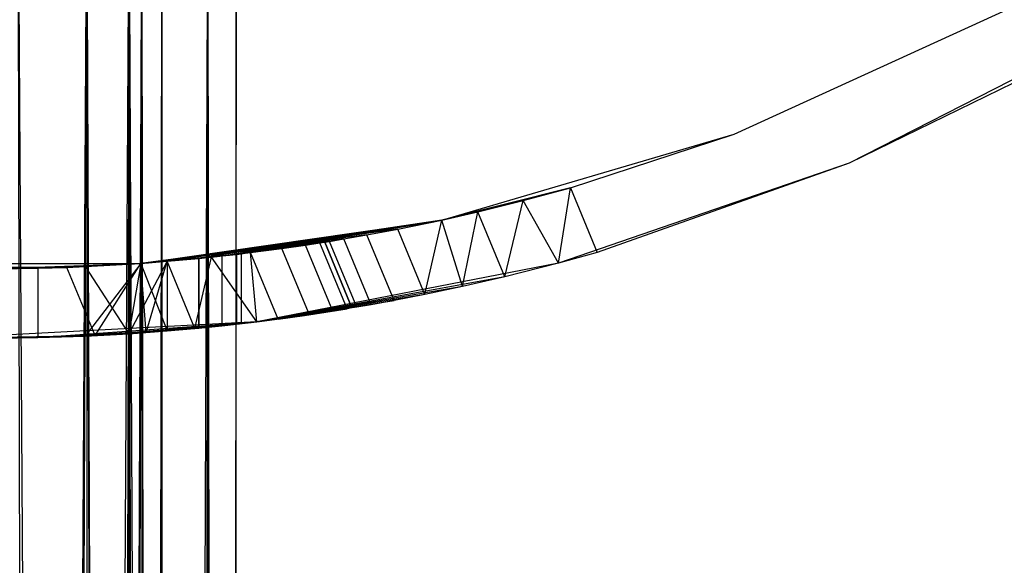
# Model space of a CAD drawing. Extents: x -28.1 to 0, y 0 to 28.1.
# Tile 89 of 215: x -14.049 to -13.267, y 12.144 to 12.577. Entities that reach past the tile are written whole.
import ezdxf

# ---------------------------------------------------------------- set-up
doc = ezdxf.new("R2010")
doc.units = 0
doc.header["$MEASUREMENT"] = 0
doc.layers.get('0').update_dxf_attribs({"color": 13, "linetype": 'CONTINUOUS'})

# ---------------------------------------------------------------- blocks, each defined once
blk = doc.blocks.new('ORTO_VIII_Z_ZAROWKA_OKAPO0')
at = {"color": 0}
for p, q in [((14.35237, 1.93418, 0.81984), (14.41403, 12.9578, 0.84322)), ((14.35237, 1.93418, 0.81984), (14.41403, 12.9578, 0.84322)), ((14.38286, 1.93418, 0.7655), (14.35948, 12.9578, 0.76121)), ((14.38286, 1.93418, 0.7655), (14.35948, 12.9578, 0.76121)), ((14.42724, 1.93418, 1.13093), (14.35948, 12.9578, 1.15204)), ((14.42724, 1.93418, 1.13093), (14.35948, 12.9578, 1.15204)), ((14.36873, 1.93418, 0.82284), (14.41403, 12.9578, 0.84322)), ((14.36873, 1.93418, 0.82284), (14.41403, 12.9578, 0.84322)), ((14.38286, 1.93418, 0.7655), (14.44758, 12.9578, 0.79462)), ((14.38286, 1.93418, 0.7655), (14.44758, 12.9578, 0.79462)), ((14.45777, 1.93418, 1.02066), (14.41403, 12.9578, 1.07003)), ((14.44916, 1.93418, 1.0349), (14.41403, 12.9578, 1.07003)), ((14.45777, 1.93418, 1.02066), (14.41403, 12.9578, 1.07003)), ((14.44916, 1.93418, 1.0349), (14.41403, 12.9578, 1.07003)), ((14.41403, 1.93418, 1.07003), (14.41403, 12.9578, 1.07003)), ((14.41403, 1.93418, 1.07003), (14.41403, 12.9578, 1.07003)), ((14.41403, 1.93418, 0.84322), (14.41403, 12.9578, 0.84322)), ((14.41403, 1.93418, 0.84322), (14.41403, 12.9578, 0.84322)), ((14.41403, 1.93418, 0.84322), (14.45777, 12.9578, 0.89259)), ((14.41403, 1.93418, 0.84322), (14.45777, 12.9578, 0.89259)), ((14.42713, 1.93418, 0.85349), (14.45777, 12.9578, 0.89259)), ((14.42713, 1.93418, 0.85349), (14.45777, 12.9578, 0.89259)), ((14.42724, 1.93418, 1.13093), (14.44758, 12.9578, 1.11863)), ((14.42724, 1.93418, 1.13093), (14.44758, 12.9578, 1.11863)), ((14.46629, 1.93418, 0.80928), (14.44758, 12.9578, 0.79462)), ((14.44758, 1.93418, 0.79462), (14.44758, 12.9578, 0.79462)), ((14.46629, 1.93418, 0.80928), (14.44758, 12.9578, 0.79462)), ((14.44758, 1.93418, 0.79462), (14.44758, 12.9578, 0.79462)), ((14.44758, 1.93418, 1.11863), (14.44758, 12.9578, 1.11863)), ((14.44758, 1.93418, 1.11863), (14.44758, 12.9578, 1.11863)), ((14.49776, 1.93418, 1.06845), (14.44758, 12.9578, 1.11863)), ((14.49776, 1.93418, 1.06845), (14.44758, 12.9578, 1.11863)), ((14.47355, 1.93418, 0.95663), (14.45777, 12.9578, 1.02066)), ((14.47255, 1.93418, 0.97324), (14.45777, 12.9578, 1.02066)), ((14.47355, 1.93418, 0.95663), (14.45777, 12.9578, 1.02066)), ((14.47255, 1.93418, 0.97324), (14.45777, 12.9578, 1.02066)), ((14.45777, 1.93418, 1.02066), (14.45777, 12.9578, 1.02066)), ((14.45777, 1.93418, 1.02066), (14.45777, 12.9578, 1.02066)), ((14.45777, 1.93418, 0.89259), (14.45777, 12.9578, 0.89259)), ((14.45777, 1.93418, 0.89259), (14.45777, 12.9578, 0.89259)), ((14.45777, 1.93418, 0.89259), (14.47355, 12.9578, 0.95663)), ((14.45777, 1.93418, 0.89259), (14.47355, 12.9578, 0.95663)), ((14.4646, 1.93418, 0.90776), (14.47355, 12.9578, 0.95663)), ((14.4646, 1.93418, 0.90776), (14.47355, 12.9578, 0.95663)), ((14.46629, 1.93418, 0.80928), (14.51006, 12.9578, 0.86515)), ((14.46629, 1.93418, 0.80928), (14.51006, 12.9578, 0.86515)), ((14.47355, 12.9578, 0.95663), (14.47355, 1.93418, 0.95663)), ((14.47355, 12.9578, 0.95663), (14.47355, 1.93418, 0.95663)), ((14.49776, 1.93418, 1.06845), (14.51006, 12.9578, 1.04811)), ((14.49776, 1.93418, 1.06845), (14.51006, 12.9578, 1.04811)), ((14.51981, 1.93418, 0.88682), (14.51006, 12.9578, 0.86515)), ((14.51006, 1.93418, 0.86515), (14.51006, 12.9578, 0.86515)), ((14.51981, 1.93418, 0.88682), (14.51006, 12.9578, 0.86515)), ((14.51006, 1.93418, 0.86515), (14.51006, 12.9578, 0.86515)), ((14.51006, 1.93418, 1.04811), (14.51006, 12.9578, 1.04811)), ((14.51006, 1.93418, 1.04811), (14.51006, 12.9578, 1.04811)), ((14.53117, 1.93418, 0.98036), (14.51006, 12.9578, 1.04811)), ((14.53117, 1.93418, 0.98036), (14.51006, 12.9578, 1.04811)), ((14.53261, 12.9578, 0.95663), (14.51981, 1.93418, 0.88682)), ((14.53261, 12.9578, 0.95663), (14.51981, 1.93418, 0.88682)), ((14.53117, 1.93418, 0.98036), (14.53261, 12.9578, 0.95663)), ((14.53117, 1.93418, 0.98036), (14.53261, 12.9578, 0.95663)), ((14.53261, 1.93418, 0.95663), (14.53261, 12.9578, 0.95663)), ((14.53261, 1.93418, 0.95663), (14.53261, 12.9578, 0.95663)), ((14.92806, 12.74774, 0.70072), (15.14803, 12.84819, 0.70072)), ((14.92806, 12.74774, 1.33064), (15.14803, 12.84819, 1.33064)), ((14.92806, 12.74774, 0.70072), (15.14803, 12.84819, 0.70072)), ((14.92806, 12.74774, 1.33064), (15.14803, 12.84819, 1.33064)), ((15.23707, 12.83571, 0.70072), (15.01954, 12.72487, 0.70072)), ((15.23707, 12.83571, 0.70072), (15.01954, 12.72487, 0.70072)), ((15.18307, 12.80456, 1.33064), (15.01954, 12.72487, 0.70072)), ((15.18307, 12.80456, 1.33064), (15.01954, 12.72487, 0.70072)), ((15.18307, 12.80456, 1.33064), (15.01954, 12.72487, 1.33064)), ((15.18307, 12.80456, 1.33064), (15.01954, 12.72487, 1.33064)), ((14.69603, 12.67961, 0.70072), (14.92806, 12.74774, 0.70072)), ((14.69603, 12.67961, 0.70072), (14.92806, 12.74774, 0.70072)), ((14.7981, 12.70516, 1.33064), (14.92806, 12.74774, 0.70072)), ((14.7981, 12.70516, 1.33064), (14.92806, 12.74774, 0.70072)), ((14.7981, 12.70516, 1.33064), (14.92806, 12.74774, 1.33064)), ((14.7981, 12.70516, 1.33064), (14.92806, 12.74774, 1.33064)), ((14.92806, 12.74774, 1.33064), (14.92806, 12.74774, 0.70072)), ((14.92806, 12.74774, 1.33064), (14.92806, 12.74774, 0.70072)), ((15.01954, 12.72487, 0.70072), (14.78869, 12.64539, 0.70072)), ((15.01954, 12.72487, 1.33064), (14.78869, 12.64539, 0.70072)), ((15.01954, 12.72487, 0.70072), (14.78869, 12.64539, 0.70072)), ((15.01954, 12.72487, 1.33064), (14.78869, 12.64539, 0.70072)), ((15.01954, 12.72487, 1.33064), (14.81934, 12.6539, 1.33064)), ((15.01954, 12.72487, 1.33064), (14.81934, 12.6539, 1.33064)), ((15.01954, 12.72487, 1.33064), (15.01954, 12.72487, 0.70072)), ((15.01954, 12.72487, 1.33064), (15.01954, 12.72487, 0.70072)), ((14.7981, 12.70516, 1.33064), (14.69603, 12.67961, 0.70072)), ((14.7981, 12.70516, 1.33064), (14.69603, 12.67961, 0.70072)), ((14.76065, 12.695, 1.33444), (14.7981, 12.70516, 1.33064)), ((14.76065, 12.695, 1.33444), (14.7981, 12.70516, 1.33064)), ((14.78869, 12.64539, 1.33319), (14.7981, 12.70516, 1.33064)), ((14.78869, 12.64539, 1.33319), (14.7981, 12.70516, 1.33064)), ((14.7981, 12.70516, 1.33064), (14.81934, 12.6539, 1.33064)), ((14.7981, 12.70516, 1.33064), (14.81934, 12.6539, 1.33064)), ((14.76065, 12.695, 1.33444), (14.69603, 12.67961, 0.70072)), ((14.76065, 12.695, 1.33444), (14.69603, 12.67961, 0.70072)), ((14.72448, 12.68605, 1.34563), (14.76065, 12.695, 1.33444)), ((14.72448, 12.68605, 1.34563), (14.76065, 12.695, 1.33444)), ((14.74584, 12.63448, 1.34563), (14.76065, 12.695, 1.33444)), ((14.74584, 12.63448, 1.34563), (14.76065, 12.695, 1.33444)), ((14.78869, 12.64539, 1.33319), (14.76065, 12.695, 1.33444)), ((14.78869, 12.64539, 1.33319), (14.76065, 12.695, 1.33444)), ((14.72448, 12.68605, 1.34563), (14.69603, 12.67961, 0.70072)), ((14.69603, 12.67961, 1.36041), (14.72448, 12.68605, 1.34563)), ((14.72448, 12.68605, 1.34563), (14.69603, 12.67961, 0.70072)), ((14.69603, 12.67961, 1.36041), (14.72448, 12.68605, 1.34563)), ((14.71231, 12.62675, 1.36375), (14.72448, 12.68605, 1.34563)), ((14.71231, 12.62675, 1.36375), (14.72448, 12.68605, 1.34563)), ((14.74584, 12.63448, 1.34563), (14.72448, 12.68605, 1.34563)), ((14.74584, 12.63448, 1.34563), (14.72448, 12.68605, 1.34563)), ((14.45667, 12.64519, 0.70072), (14.69603, 12.67961, 0.70072)), ((14.45667, 12.64519, 0.79633), (14.69603, 12.67961, 0.70072)), ((14.45667, 12.64519, 0.70072), (14.69603, 12.67961, 0.70072)), ((14.45667, 12.64519, 0.79633), (14.69603, 12.67961, 0.70072)), ((14.66102, 12.67238, 1.3883), (14.45667, 12.64519, 1.11693)), ((14.66102, 12.67238, 1.3883), (14.45667, 12.64519, 1.11693)), ((14.47773, 12.64683, 0.81465), (14.69603, 12.67961, 0.70072)), ((14.47773, 12.64683, 0.81465), (14.69603, 12.67961, 0.70072)), ((14.69603, 12.67961, 1.36041), (14.47773, 12.64683, 1.09861)), ((14.69603, 12.67961, 1.36041), (14.47773, 12.64683, 1.09861)), ((14.66102, 12.67238, 1.3883), (14.47773, 12.64683, 1.09861)), ((14.66102, 12.67238, 1.3883), (14.47773, 12.64683, 1.09861)), ((14.69603, 12.67961, 1.36041), (14.50267, 12.64911, 1.06823)), ((14.69603, 12.67961, 1.36041), (14.50267, 12.64911, 1.06823)), ((14.69603, 12.67961, 0.70072), (14.50276, 12.64912, 0.84516)), ((14.69603, 12.67961, 0.70072), (14.50276, 12.64912, 0.84516)), ((14.52126, 12.65106, 0.87979), (14.69603, 12.67961, 0.70072)), ((14.52126, 12.65106, 0.87979), (14.69603, 12.67961, 0.70072)), ((14.52126, 12.65106, 1.03347), (14.69603, 12.67961, 1.36041)), ((14.52126, 12.65106, 1.03347), (14.69603, 12.67961, 1.36041)), ((14.69603, 12.67961, 1.36041), (14.53267, 12.65235, 0.99588)), ((14.69603, 12.67961, 1.36041), (14.53267, 12.65235, 0.99588)), ((14.53269, 12.65235, 0.9175), (14.69603, 12.67961, 0.70072)), ((14.53269, 12.65235, 0.9175), (14.69603, 12.67961, 0.70072)), ((14.53654, 12.65281, 0.95663), (14.69603, 12.67961, 0.70072)), ((14.53654, 12.65281, 0.95663), (14.69603, 12.67961, 0.70072)), ((14.53654, 12.65281, 0.95663), (14.69603, 12.67961, 1.36041)), ((14.53654, 12.65281, 0.95663), (14.69603, 12.67961, 1.36041)), ((14.63641, 12.66775, 1.41816), (14.66102, 12.67238, 1.3883)), ((14.63641, 12.66775, 1.41816), (14.66102, 12.67238, 1.3883)), ((14.66102, 12.67238, 1.3883), (14.69603, 12.67961, 1.36041)), ((14.66102, 12.67238, 1.3883), (14.69603, 12.67961, 1.36041)), ((14.68252, 12.62046, 1.3883), (14.66102, 12.67238, 1.3883)), ((14.68252, 12.62046, 1.3883), (14.66102, 12.67238, 1.3883)), ((14.68252, 12.62046, 1.3883), (14.69603, 12.67961, 1.36041)), ((14.68252, 12.62046, 1.3883), (14.69603, 12.67961, 1.36041)), ((14.69603, 12.67961, 0.70072), (14.69603, 12.67961, 1.36041)), ((14.69603, 12.67961, 0.70072), (14.69603, 12.67961, 1.36041)), ((14.71231, 12.62675, 1.36375), (14.69603, 12.67961, 1.36041)), ((14.71231, 12.62675, 1.36375), (14.69603, 12.67961, 1.36041)), ((14.63641, 12.66775, 1.41816), (14.45667, 12.64519, 1.11693)), ((14.63641, 12.66775, 1.41816), (14.45667, 12.64519, 1.11693)), ((14.61807, 12.66455, 1.45216), (14.45667, 12.64519, 1.11693)), ((14.61807, 12.66455, 1.45216), (14.45667, 12.64519, 1.11693)), ((14.60672, 12.66267, 1.48911), (14.61807, 12.66455, 1.45216)), ((14.60672, 12.66267, 1.48911), (14.61807, 12.66455, 1.45216)), ((14.61807, 12.66455, 1.45216), (14.63641, 12.66775, 1.41816)), ((14.61807, 12.66455, 1.45216), (14.63641, 12.66775, 1.41816)), ((14.63969, 12.61235, 1.45216), (14.61807, 12.66455, 1.45216)), ((14.63969, 12.61235, 1.45216), (14.61807, 12.66455, 1.45216)), ((14.65808, 12.6157, 1.41801), (14.63641, 12.66775, 1.41816)), ((14.65808, 12.6157, 1.41801), (14.63641, 12.66775, 1.41816)), ((14.60672, 12.66267, 1.48911), (14.45667, 12.64519, 1.11693)), ((14.60672, 12.66267, 1.48911), (14.45667, 12.64519, 1.11693)), ((14.60289, 12.66206, 1.52749), (14.45667, 12.64519, 1.11693)), ((14.60289, 12.66206, 1.52749), (14.45667, 12.64519, 1.11693)), ((14.60289, 12.66206, 1.76371), (14.52996, 12.65204, 1.85817)), ((14.60289, 12.66206, 1.76371), (14.52996, 12.65204, 1.85817)), ((14.60289, 12.66206, 1.52749), (14.52996, 12.65204, 1.85817)), ((14.60289, 12.66206, 1.52749), (14.52996, 12.65204, 1.85817)), ((14.599, 12.66144, 1.80232), (14.52996, 12.65204, 1.85817)), ((14.599, 12.66144, 1.80232), (14.52996, 12.65204, 1.85817)), ((14.56892, 12.65699, 1.8733), (14.52996, 12.65204, 1.85817)), ((14.56892, 12.65699, 1.8733), (14.52996, 12.65204, 1.85817)), ((14.54394, 12.65371, 1.90291), (14.56892, 12.65699, 1.8733)), ((14.54394, 12.65371, 1.90291), (14.56892, 12.65699, 1.8733)), ((14.56892, 12.65699, 1.8733), (14.58765, 12.6597, 1.83905)), ((14.56892, 12.65699, 1.8733), (14.58765, 12.6597, 1.83905)), ((14.59083, 12.60444, 1.8731), (14.56892, 12.65699, 1.8733)), ((14.59083, 12.60444, 1.8731), (14.56892, 12.65699, 1.8733)), ((14.58765, 12.6597, 1.83905), (14.599, 12.66144, 1.80232)), ((14.58765, 12.6597, 1.83905), (14.599, 12.66144, 1.80232)), ((14.60936, 12.60728, 1.83905), (14.58765, 12.6597, 1.83905)), ((14.60936, 12.60728, 1.83905), (14.58765, 12.6597, 1.83905)), ((14.599, 12.66144, 1.80232), (14.60289, 12.66206, 1.76371)), ((14.599, 12.66144, 1.80232), (14.60289, 12.66206, 1.76371)), ((14.62073, 12.60911, 1.8021), (14.599, 12.66144, 1.80232)), ((14.62073, 12.60911, 1.8021), (14.599, 12.66144, 1.80232)), ((14.60289, 12.66206, 1.52749), (14.60672, 12.66267, 1.48911)), ((14.60289, 12.66206, 1.52749), (14.60672, 12.66267, 1.48911)), ((14.60289, 12.66206, 1.76371), (14.60289, 12.66206, 1.52749)), ((14.62455, 12.60975, 1.52749), (14.60289, 12.66206, 1.52749)), ((14.60289, 12.66206, 1.76371), (14.60289, 12.66206, 1.52749)), ((14.60289, 12.66206, 1.76371), (14.62455, 12.60975, 1.76371)), ((14.60289, 12.66206, 1.76371), (14.62455, 12.60975, 1.76371)), ((14.62455, 12.60975, 1.52749), (14.60289, 12.66206, 1.52749)), ((14.62841, 12.6104, 1.48895), (14.60672, 12.66267, 1.48911)), ((14.62841, 12.6104, 1.48895), (14.60672, 12.66267, 1.48911)), ((14.45667, 12.64519, 1.95264), (14.52996, 12.65204, 1.85817)), ((14.52996, 12.65204, 1.85817), (14.45667, 12.64519, 1.11693)), ((14.45667, 12.64519, 1.95264), (14.52996, 12.65204, 1.85817)), ((14.52996, 12.65204, 1.85817), (14.45667, 12.64519, 1.11693)), ((14.47766, 12.64683, 1.94558), (14.52996, 12.65204, 1.85817)), ((14.47766, 12.64683, 1.94558), (14.52996, 12.65204, 1.85817)), ((14.47766, 12.64683, 1.94558), (14.51281, 12.65015, 1.92758)), ((14.47766, 12.64683, 1.94558), (14.51281, 12.65015, 1.92758)), ((14.47773, 12.64683, 0.81465), (14.50276, 12.64912, 0.84516)), ((14.47773, 12.64683, 0.81465), (14.50276, 12.64912, 0.84516)), ((14.50267, 12.64911, 1.06823), (14.47773, 12.64683, 1.09861)), ((14.50267, 12.64911, 1.06823), (14.47773, 12.64683, 1.09861)), ((14.49977, 12.59346, 1.94558), (14.51281, 12.65015, 1.92758)), ((14.49977, 12.59346, 1.94558), (14.51281, 12.65015, 1.92758)), ((14.52126, 12.65106, 1.03347), (14.50267, 12.64911, 1.06823)), ((14.52126, 12.65106, 1.03347), (14.50267, 12.64911, 1.06823)), ((14.50267, 12.64911, 1.06823), (14.50267, 12.59373, 1.06824)), ((14.50267, 12.64911, 1.06823), (14.50267, 12.59373, 1.06824)), ((14.50276, 12.64912, 0.84516), (14.52126, 12.65106, 0.87979)), ((14.50276, 12.64912, 0.84516), (14.52126, 12.65106, 0.87979)), ((14.50276, 12.64912, 0.84516), (14.50276, 12.59374, 0.84516)), ((14.50276, 12.64912, 0.84516), (14.50276, 12.59374, 0.84516)), ((14.51281, 12.65015, 1.92758), (14.54394, 12.65371, 1.90291)), ((14.51281, 12.65015, 1.92758), (14.54394, 12.65371, 1.90291)), ((14.52996, 12.65204, 1.85817), (14.51281, 12.65015, 1.92758)), ((14.52996, 12.65204, 1.85817), (14.51281, 12.65015, 1.92758)), ((14.54903, 12.5988, 1.9175), (14.51281, 12.65015, 1.92758)), ((14.54903, 12.5988, 1.9175), (14.51281, 12.65015, 1.92758)), ((14.52126, 12.65106, 0.87979), (14.53269, 12.65235, 0.9175)), ((14.53267, 12.65235, 0.99588), (14.52126, 12.65106, 1.03347)), ((14.52126, 12.65106, 0.87979), (14.53269, 12.65235, 0.9175)), ((14.53267, 12.65235, 0.99588), (14.52126, 12.65106, 1.03347)), ((14.52126, 12.65106, 0.87979), (14.52126, 12.59562, 0.87979)), ((14.52126, 12.65106, 0.87979), (14.52126, 12.59562, 0.87979)), ((14.52126, 12.65106, 1.03347), (14.52126, 12.59562, 1.03347)), ((14.52126, 12.65106, 1.03347), (14.52126, 12.59562, 1.03347)), ((14.54394, 12.65371, 1.90291), (14.52996, 12.65204, 1.85817)), ((14.54394, 12.65371, 1.90291), (14.52996, 12.65204, 1.85817)), ((14.53654, 12.65281, 0.95663), (14.53267, 12.65235, 0.99588)), ((14.53654, 12.65281, 0.95663), (14.53267, 12.65235, 0.99588)), ((14.53267, 12.59687, 0.99588), (14.53267, 12.65235, 0.99588)), ((14.53267, 12.59687, 0.99588), (14.53267, 12.65235, 0.99588)), ((14.53269, 12.65235, 0.9175), (14.53654, 12.65281, 0.95663)), ((14.53269, 12.65235, 0.9175), (14.53654, 12.65281, 0.95663)), ((14.53269, 12.65235, 0.9175), (14.53269, 12.59687, 0.9175)), ((14.53269, 12.65235, 0.9175), (14.53269, 12.59687, 0.9175)), ((14.53654, 12.65281, 0.95663), (14.53654, 12.59731, 0.95663)), ((14.53654, 12.65281, 0.95663), (14.53654, 12.59731, 0.95663)), ((14.54903, 12.5988, 1.9175), (14.54394, 12.65371, 1.90291)), ((14.54903, 12.5988, 1.9175), (14.54394, 12.65371, 1.90291)), ((14.56579, 12.60094, 1.90291), (14.54394, 12.65371, 1.90291)), ((14.56579, 12.60094, 1.90291), (14.54394, 12.65371, 1.90291)), ((14.81934, 12.6539, 1.33064), (14.78869, 12.64539, 0.70072)), ((14.81934, 12.6539, 1.33064), (14.78869, 12.64539, 0.70072)), ((14.81934, 12.6539, 1.33064), (14.78869, 12.64539, 1.33319)), ((14.81934, 12.6539, 1.33064), (14.78869, 12.64539, 1.33319)), ((14.21484, 12.64519, 0.70072), (14.45667, 12.64519, 0.70072)), ((14.21484, 12.64519, 0.70072), (14.45667, 12.64519, 0.70072)), ((14.39812, 12.64202, 1.96056), (14.2734, 12.64202, 1.96056)), ((14.39812, 12.64202, 1.96056), (14.2734, 12.64202, 1.96056)), ((14.33576, 12.64087, 0.75584), (14.45667, 12.64519, 0.70072)), ((14.33576, 12.64087, 0.75584), (14.45667, 12.64519, 0.70072)), ((14.33576, 12.64087, 1.15741), (14.39812, 12.64202, 1.96056)), ((14.33576, 12.64087, 1.15741), (14.39812, 12.64202, 1.96056)), ((14.33576, 12.64087, 0.75584), (14.37487, 12.64133, 0.75969)), ((14.37488, 12.64133, 1.15357), (14.33576, 12.64087, 1.15741)), ((14.33576, 12.64087, 0.75584), (14.37487, 12.64133, 0.75969)), ((14.37488, 12.64133, 1.15357), (14.33576, 12.64087, 1.15741)), ((14.37487, 12.64133, 0.75969), (14.45667, 12.64519, 0.70072)), ((14.37487, 12.64133, 0.75969), (14.45667, 12.64519, 0.70072)), ((14.37487, 12.64133, 0.75969), (14.41259, 12.64262, 0.77112)), ((14.37487, 12.64133, 0.75969), (14.41259, 12.64262, 0.77112)), ((14.37487, 12.64133, 0.75969), (14.37487, 12.58619, 0.75969)), ((14.37487, 12.64133, 0.75969), (14.37487, 12.58619, 0.75969)), ((14.37488, 12.64133, 1.15357), (14.45667, 12.64519, 1.95264)), ((14.37488, 12.64133, 1.15357), (14.45667, 12.64519, 1.95264)), ((14.41259, 12.64262, 1.14213), (14.37488, 12.64133, 1.15357)), ((14.41259, 12.64262, 1.14213), (14.37488, 12.64133, 1.15357)), ((14.37488, 12.64133, 1.15357), (14.39812, 12.64202, 1.96056)), ((14.37488, 12.64133, 1.15357), (14.39812, 12.64202, 1.96056)), ((14.37488, 12.64133, 1.15357), (14.37488, 12.58619, 1.15357)), ((14.37488, 12.64133, 1.15357), (14.37488, 12.58619, 1.15357)), ((14.39812, 12.64202, 1.96056), (14.45667, 12.64519, 1.95264)), ((14.39812, 12.64202, 1.96056), (14.45667, 12.64519, 1.95264)), ((14.42057, 12.58781, 1.96056), (14.39812, 12.64202, 1.96056)), ((14.42057, 12.58781, 1.96056), (14.39812, 12.64202, 1.96056)), ((14.41259, 12.64262, 0.77112), (14.45667, 12.64519, 0.79633)), ((14.45667, 12.64519, 0.70072), (14.41259, 12.64262, 0.77112)), ((14.45667, 12.64519, 0.70072), (14.41259, 12.64262, 0.77112)), ((14.45667, 12.64519, 1.11693), (14.41259, 12.64262, 1.14213)), ((14.41259, 12.64262, 1.14213), (14.45667, 12.64519, 1.95264)), ((14.41259, 12.64262, 1.14213), (14.45667, 12.64519, 1.95264)), ((14.45667, 12.64519, 0.79633), (14.41259, 12.58744, 0.77112)), ((14.45667, 12.64519, 0.79633), (14.41259, 12.58744, 0.77112)), ((14.41259, 12.64262, 0.77112), (14.45667, 12.64519, 0.79633)), ((14.45667, 12.64519, 1.11693), (14.41259, 12.64262, 1.14213)), ((14.41259, 12.64262, 0.77112), (14.41259, 12.58744, 0.77112)), ((14.41259, 12.64262, 0.77112), (14.41259, 12.58744, 0.77112)), ((14.41259, 12.64262, 1.14213), (14.41259, 12.58744, 1.14213)), ((14.41259, 12.64262, 1.14213), (14.41259, 12.58744, 1.14213)), ((14.41259, 12.64262, 1.14213), (14.44722, 12.58931, 1.12363)), ((14.41259, 12.64262, 1.14213), (14.44722, 12.58931, 1.12363)), ((14.42057, 12.58781, 1.96056), (14.45667, 12.64519, 1.95264)), ((14.42057, 12.58781, 1.96056), (14.45667, 12.64519, 1.95264)), ((14.45667, 12.64519, 1.11693), (14.44722, 12.58931, 1.12363)), ((14.45667, 12.64519, 1.11693), (14.44722, 12.58931, 1.12363)), ((14.47773, 12.64683, 0.81465), (14.44737, 12.58932, 0.78972)), ((14.47773, 12.64683, 0.81465), (14.44737, 12.58932, 0.78972)), ((14.45667, 12.64519, 0.79633), (14.44737, 12.58932, 0.78972)), ((14.45667, 12.64519, 0.79633), (14.44737, 12.58932, 0.78972)), ((14.45667, 12.64519, 1.95264), (14.47766, 12.64683, 1.94558)), ((14.45667, 12.64519, 0.79633), (14.47773, 12.64683, 0.81465)), ((14.47773, 12.64683, 1.09861), (14.45667, 12.64519, 1.11693)), ((14.45667, 12.64519, 0.79633), (14.47773, 12.64683, 0.81465)), ((14.47773, 12.64683, 1.09861), (14.45667, 12.64519, 1.11693)), ((14.45667, 12.64519, 1.95264), (14.47766, 12.64683, 1.94558)), ((14.45667, 12.64519, 0.79633), (14.45667, 12.64519, 0.70072)), ((14.45667, 12.64519, 1.11693), (14.45667, 12.64519, 1.95264)), ((14.45667, 12.64519, 0.79633), (14.45667, 12.64519, 0.70072)), ((14.45667, 12.64519, 1.11693), (14.45667, 12.64519, 1.95264)), ((14.45667, 12.64519, 1.11693), (14.47773, 12.59153, 1.09861)), ((14.45667, 12.64519, 1.11693), (14.47773, 12.59153, 1.09861)), ((14.46091, 12.59024, 1.95682), (14.45667, 12.64519, 1.95264)), ((14.46091, 12.59024, 1.95682), (14.45667, 12.64519, 1.95264)), ((14.46091, 12.59024, 1.95682), (14.47766, 12.64683, 1.94558)), ((14.46091, 12.59024, 1.95682), (14.47766, 12.64683, 1.94558)), ((14.49977, 12.59346, 1.94558), (14.47766, 12.64683, 1.94558)), ((14.49977, 12.59346, 1.94558), (14.47766, 12.64683, 1.94558)), ((14.47773, 12.64683, 0.81465), (14.47773, 12.59153, 0.81465)), ((14.47773, 12.64683, 0.81465), (14.47773, 12.59153, 0.81465)), ((14.47773, 12.64683, 1.09861), (14.47773, 12.59153, 1.09861)), ((14.47773, 12.64683, 1.09861), (14.47773, 12.59153, 1.09861)), ((14.78869, 12.64539, 0.70072), (14.54903, 12.5988, 0.70072)), ((14.78869, 12.64539, 1.33319), (14.54903, 12.5988, 0.70072)), ((14.78869, 12.64539, 0.70072), (14.54903, 12.5988, 0.70072)), ((14.78869, 12.64539, 1.33319), (14.54903, 12.5988, 0.70072)), ((14.78869, 12.64539, 1.33319), (14.74584, 12.63448, 1.34563)), ((14.78869, 12.64539, 1.33319), (14.74584, 12.63448, 1.34563)), ((14.78869, 12.64539, 0.70072), (14.78869, 12.64539, 1.33319)), ((14.78869, 12.64539, 0.70072), (14.78869, 12.64539, 1.33319)), ((14.74584, 12.63448, 1.34563), (14.54903, 12.5988, 0.70072)), ((14.74584, 12.63448, 1.34563), (14.54903, 12.5988, 0.70072)), ((14.74584, 12.63448, 1.34563), (14.71231, 12.62675, 1.36375)), ((14.74584, 12.63448, 1.34563), (14.71231, 12.62675, 1.36375)), ((14.71231, 12.62675, 1.36375), (14.54903, 12.5988, 0.70072)), ((14.71231, 12.62675, 1.36375), (14.54903, 12.5988, 0.70072)), ((14.71231, 12.62675, 1.36375), (14.68252, 12.62046, 1.3883)), ((14.71231, 12.62675, 1.36375), (14.68252, 12.62046, 1.3883)), ((14.68252, 12.62046, 1.3883), (14.54903, 12.5988, 0.70072)), ((14.68252, 12.62046, 1.3883), (14.54903, 12.5988, 0.70072)), ((14.68252, 12.62046, 1.3883), (14.65808, 12.6157, 1.41801)), ((14.68252, 12.62046, 1.3883), (14.65808, 12.6157, 1.41801)), ((14.54903, 12.5988, 0.70072), (14.65808, 12.6157, 1.41801)), ((14.54903, 12.5988, 0.70072), (14.65808, 12.6157, 1.41801)), ((14.63969, 12.61235, 1.45216), (14.54903, 12.5988, 0.70072)), ((14.63969, 12.61235, 1.45216), (14.54903, 12.5988, 0.70072)), ((14.62841, 12.6104, 1.48895), (14.54903, 12.5988, 0.70072)), ((14.62841, 12.6104, 1.48895), (14.54903, 12.5988, 0.70072)), ((14.62455, 12.60975, 1.52749), (14.54903, 12.5988, 0.70072)), ((14.62455, 12.60975, 1.52749), (14.54903, 12.5988, 0.70072)), ((14.62455, 12.60975, 1.52749), (14.54903, 12.5988, 1.9175)), ((14.62455, 12.60975, 1.52749), (14.54903, 12.5988, 1.9175)), ((14.62455, 12.60975, 1.52749), (14.58685, 12.60386, 1.84061)), ((14.62455, 12.60975, 1.52749), (14.58685, 12.60386, 1.84061)), ((14.62455, 12.60975, 1.76371), (14.58685, 12.60386, 1.84061)), ((14.62455, 12.60975, 1.76371), (14.58685, 12.60386, 1.84061)), ((14.62455, 12.60975, 1.76371), (14.62073, 12.60911, 1.8021)), ((14.62455, 12.60975, 1.76371), (14.62073, 12.60911, 1.8021)), ((14.62841, 12.6104, 1.48895), (14.62455, 12.60975, 1.52749)), ((14.62841, 12.6104, 1.48895), (14.62455, 12.60975, 1.52749)), ((14.62455, 12.60975, 1.52749), (14.62455, 12.60975, 1.76371)), ((14.62455, 12.60975, 1.52749), (14.62455, 12.60975, 1.76371)), ((14.63969, 12.61235, 1.45216), (14.62841, 12.6104, 1.48895)), ((14.63969, 12.61235, 1.45216), (14.62841, 12.6104, 1.48895)), ((14.65808, 12.6157, 1.41801), (14.63969, 12.61235, 1.45216)), ((14.65808, 12.6157, 1.41801), (14.63969, 12.61235, 1.45216)), ((14.54903, 12.5988, 1.9175), (14.58685, 12.60386, 1.84061)), ((14.54903, 12.5988, 1.9175), (14.58685, 12.60386, 1.84061)), ((14.59083, 12.60444, 1.8731), (14.56579, 12.60094, 1.90291)), ((14.59083, 12.60444, 1.8731), (14.56579, 12.60094, 1.90291)), ((14.56579, 12.60094, 1.90291), (14.58685, 12.60386, 1.84061)), ((14.56579, 12.60094, 1.90291), (14.58685, 12.60386, 1.84061)), ((14.58685, 12.60386, 1.84061), (14.62073, 12.60911, 1.8021)), ((14.58685, 12.60386, 1.84061), (14.62073, 12.60911, 1.8021)), ((14.60936, 12.60728, 1.83905), (14.58685, 12.60386, 1.84061)), ((14.60936, 12.60728, 1.83905), (14.58685, 12.60386, 1.84061)), ((14.59083, 12.60444, 1.8731), (14.58685, 12.60386, 1.84061)), ((14.59083, 12.60444, 1.8731), (14.58685, 12.60386, 1.84061)), ((14.60936, 12.60728, 1.83905), (14.59083, 12.60444, 1.8731)), ((14.60936, 12.60728, 1.83905), (14.59083, 12.60444, 1.8731)), ((14.62073, 12.60911, 1.8021), (14.60936, 12.60728, 1.83905)), ((14.62073, 12.60911, 1.8021), (14.60936, 12.60728, 1.83905)), ((14.54903, 12.5988, 0.70072), (14.30521, 12.58602, 0.70072)), ((14.54903, 12.5988, 0.70072), (14.30521, 12.58602, 0.70072)), ((14.37487, 12.58619, 0.75969), (14.54903, 12.5988, 0.70072)), ((14.37487, 12.58619, 0.75969), (14.54903, 12.5988, 0.70072)), ((14.37488, 12.58619, 1.15357), (14.54903, 12.5988, 1.9175)), ((14.37488, 12.58619, 1.15357), (14.54903, 12.5988, 1.9175)), ((14.41259, 12.58744, 1.14213), (14.54903, 12.5988, 1.9175)), ((14.41259, 12.58744, 1.14213), (14.54903, 12.5988, 1.9175)), ((14.41259, 12.58744, 0.77112), (14.54903, 12.5988, 0.70072)), ((14.41259, 12.58744, 0.77112), (14.54903, 12.5988, 0.70072)), ((14.54903, 12.5988, 1.9175), (14.44722, 12.58931, 1.12363)), ((14.54903, 12.5988, 1.9175), (14.44722, 12.58931, 1.12363)), ((14.44737, 12.58932, 0.78972), (14.54903, 12.5988, 0.70072)), ((14.44737, 12.58932, 0.78972), (14.54903, 12.5988, 0.70072)), ((14.47773, 12.59153, 1.09861), (14.54903, 12.5988, 1.9175)), ((14.47773, 12.59153, 1.09861), (14.54903, 12.5988, 1.9175)), ((14.47773, 12.59153, 0.81465), (14.54903, 12.5988, 0.70072)), ((14.47773, 12.59153, 0.81465), (14.54903, 12.5988, 0.70072)), ((14.50276, 12.59374, 0.84516), (14.47773, 12.59153, 0.81465)), ((14.50276, 12.59374, 0.84516), (14.47773, 12.59153, 0.81465)), ((14.47773, 12.59153, 1.09861), (14.50267, 12.59373, 1.06824)), ((14.47773, 12.59153, 1.09861), (14.50267, 12.59373, 1.06824)), ((14.54903, 12.5988, 1.9175), (14.49977, 12.59346, 1.94558)), ((14.54903, 12.5988, 1.9175), (14.49977, 12.59346, 1.94558)), ((14.50267, 12.59373, 1.06824), (14.54903, 12.5988, 1.9175)), ((14.50267, 12.59373, 1.06824), (14.54903, 12.5988, 1.9175)), ((14.50267, 12.59373, 1.06824), (14.52126, 12.59562, 1.03347)), ((14.50267, 12.59373, 1.06824), (14.52126, 12.59562, 1.03347)), ((14.50276, 12.59374, 0.84516), (14.54903, 12.5988, 0.70072)), ((14.50276, 12.59374, 0.84516), (14.54903, 12.5988, 0.70072)), ((14.52126, 12.59562, 0.87979), (14.50276, 12.59374, 0.84516)), ((14.52126, 12.59562, 0.87979), (14.50276, 12.59374, 0.84516)), ((14.52126, 12.59562, 1.03347), (14.54903, 12.5988, 1.9175)), ((14.52126, 12.59562, 1.03347), (14.54903, 12.5988, 1.9175)), ((14.52126, 12.59562, 0.87979), (14.54903, 12.5988, 0.70072)), ((14.52126, 12.59562, 0.87979), (14.54903, 12.5988, 0.70072)), ((14.52126, 12.59562, 1.03347), (14.53267, 12.59687, 0.99588)), ((14.53269, 12.59687, 0.9175), (14.52126, 12.59562, 0.87979)), ((14.53269, 12.59687, 0.9175), (14.52126, 12.59562, 0.87979)), ((14.52126, 12.59562, 1.03347), (14.53267, 12.59687, 0.99588)), ((14.53267, 12.59687, 0.99588), (14.54903, 12.5988, 1.9175)), ((14.53267, 12.59687, 0.99588), (14.54903, 12.5988, 1.9175)), ((14.53267, 12.59687, 0.99588), (14.53654, 12.59731, 0.95663)), ((14.53267, 12.59687, 0.99588), (14.53654, 12.59731, 0.95663)), ((14.53269, 12.59687, 0.9175), (14.54903, 12.5988, 0.70072)), ((14.53269, 12.59687, 0.9175), (14.54903, 12.5988, 0.70072)), ((14.53654, 12.59731, 0.95663), (14.53269, 12.59687, 0.9175)), ((14.53654, 12.59731, 0.95663), (14.53269, 12.59687, 0.9175)), ((14.53654, 12.59731, 0.95663), (14.54903, 12.5988, 1.9175)), ((14.53654, 12.59731, 0.95663), (14.54903, 12.5988, 1.9175)), ((14.53654, 12.59731, 0.95663), (14.54903, 12.5988, 0.70072)), ((14.53654, 12.59731, 0.95663), (14.54903, 12.5988, 0.70072)), ((14.56579, 12.60094, 1.90291), (14.54903, 12.5988, 1.9175)), ((14.56579, 12.60094, 1.90291), (14.54903, 12.5988, 1.9175)), ((14.54903, 12.5988, 1.9175), (14.54903, 12.5988, 0.70072)), ((14.54903, 12.5988, 1.9175), (14.54903, 12.5988, 0.70072)), ((14.30521, 12.58602, 1.96056), (14.42057, 12.58781, 1.96056)), ((14.30521, 12.58602, 1.96056), (14.42057, 12.58781, 1.96056)), ((14.37487, 12.58619, 0.75969), (14.30521, 12.58602, 0.70072)), ((14.37487, 12.58619, 0.75969), (14.30521, 12.58602, 0.70072)), ((14.42057, 12.58781, 1.96056), (14.33576, 12.58576, 1.15741)), ((14.42057, 12.58781, 1.96056), (14.33576, 12.58576, 1.15741)), ((14.33576, 12.58576, 1.15741), (14.37488, 12.58619, 1.15357)), ((14.37487, 12.58619, 0.75969), (14.33576, 12.58576, 0.75584)), ((14.37487, 12.58619, 0.75969), (14.33576, 12.58576, 0.75584)), ((14.33576, 12.58576, 1.15741), (14.37488, 12.58619, 1.15357)), ((14.41259, 12.58744, 0.77112), (14.37487, 12.58619, 0.75969)), ((14.41259, 12.58744, 0.77112), (14.37487, 12.58619, 0.75969)), ((14.37488, 12.58619, 1.15357), (14.49977, 12.59346, 1.94558)), ((14.37488, 12.58619, 1.15357), (14.49977, 12.59346, 1.94558)), ((14.46091, 12.59024, 1.95682), (14.37488, 12.58619, 1.15357)), ((14.46091, 12.59024, 1.95682), (14.37488, 12.58619, 1.15357)), ((14.42057, 12.58781, 1.96056), (14.37488, 12.58619, 1.15357)), ((14.42057, 12.58781, 1.96056), (14.37488, 12.58619, 1.15357)), ((14.37488, 12.58619, 1.15357), (14.41259, 12.58744, 1.14213)), ((14.37488, 12.58619, 1.15357), (14.41259, 12.58744, 1.14213)), ((14.44737, 12.58932, 0.78972), (14.41259, 12.58744, 0.77112)), ((14.44737, 12.58932, 0.78972), (14.41259, 12.58744, 0.77112)), ((14.41259, 12.58744, 1.14213), (14.44722, 12.58931, 1.12363)), ((14.41259, 12.58744, 1.14213), (14.44722, 12.58931, 1.12363)), ((14.46091, 12.59024, 1.95682), (14.42057, 12.58781, 1.96056)), ((14.46091, 12.59024, 1.95682), (14.42057, 12.58781, 1.96056)), ((14.44722, 12.58931, 1.12363), (14.47773, 12.59153, 1.09861)), ((14.44722, 12.58931, 1.12363), (14.47773, 12.59153, 1.09861)), ((14.47773, 12.59153, 0.81465), (14.44737, 12.58932, 0.78972)), ((14.47773, 12.59153, 0.81465), (14.44737, 12.58932, 0.78972)), ((14.49977, 12.59346, 1.94558), (14.46091, 12.59024, 1.95682)), ((14.49977, 12.59346, 1.94558), (14.46091, 12.59024, 1.95682))]:
    blk.add_line(p, q, dxfattribs=at)

msp = doc.modelspace()

# ---------------------------------------------------------------- block references
at = {"color": 0}
msp.add_blockref('ORTO_VIII_Z_ZAROWKA_OKAPO0', (-28.41, -0.26151, -0.64167), dxfattribs=at)

doc.saveas('drawing.dxf')
